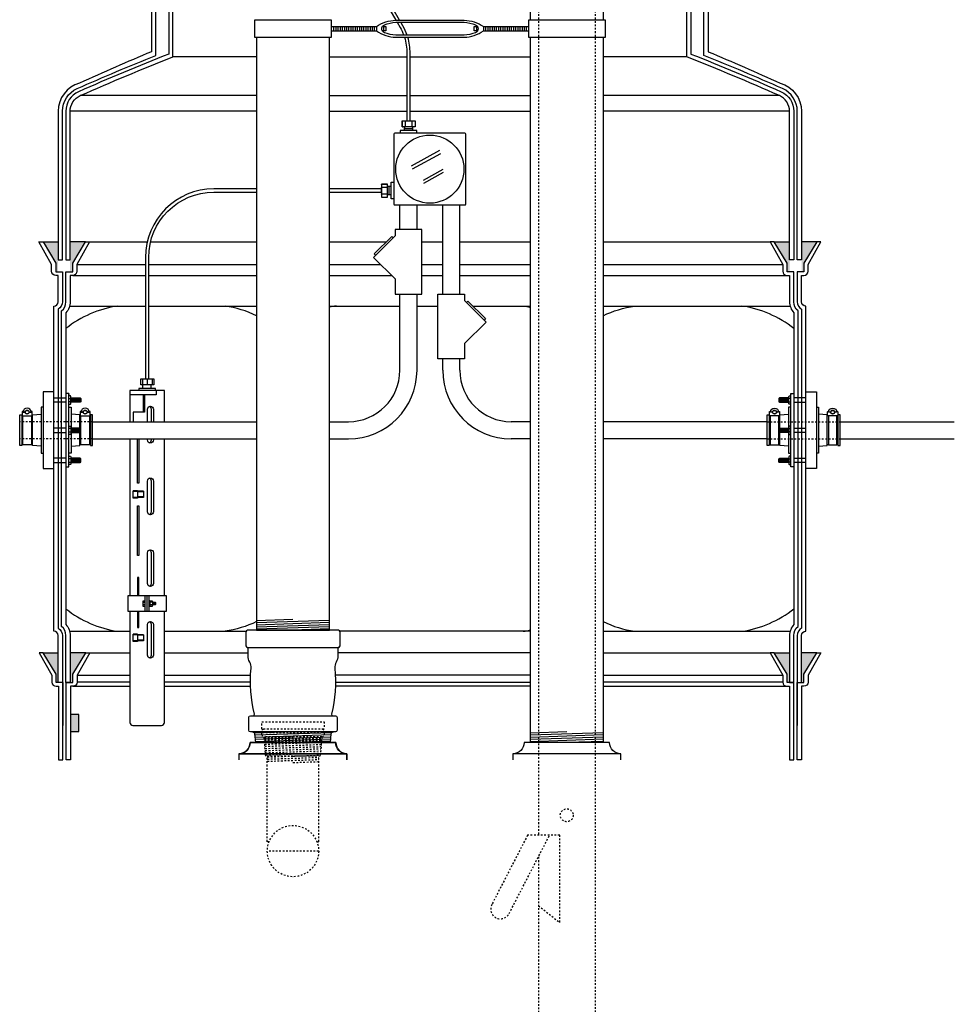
# Model space of a CAD drawing. Extents: x -169 to 7270, y -140 to 2984.
# Tile 43 of 256: x 137 to 192, y 793 to 850. Entities that reach past the tile are written whole.
import ezdxf

# ---------------------------------------------------------------- set-up
doc = ezdxf.new("R2010")
doc.units = 0
doc.header["$MEASUREMENT"] = 0
doc.linetypes.add('HIDDEN5', pattern=[0.05, 0.025, -0.025])
for name, color, linetype in [('BOOT-CONDUIT', 1, 'CONTINUOUS'), ('CONDUIT', 2, 'CONTINUOUS'), ('EXTRACTOR', 3, 'CONTINUOUS'), ('FILL-TUBE', 1, 'CONTINUOUS'), ('FRP-COLLAR', 1, 'CONTINUOUS'), ('FRP-SUMP', 2, 'CONTINUOUS'), ('GALV-4-PIPE', 4, 'CONTINUOUS'), ('J-BOX', 2, 'CONTINUOUS'), ('OVERFILL', 1, 'CONTINUOUS'), ('PROBE', 2, 'CONTINUOUS'), ('TANK-BUNG-OPENING-4', 3, 'CONTINUOUS')]:
    doc.layers.add(name, color=color, linetype=linetype)

msp = doc.modelspace()

# ---------------------------------------------------------------- hatches: boundary and pattern name
at = {"layer": 'FRP-COLLAR'}
msp.add_hatch(color=256, dxfattribs=at).paths.add_polyline_path([(140.66252, 809.79202), (140.16252, 809.79202), (140.16252, 808.79202), (140.66252, 808.79202)])
at = {"layer": 'FRP-SUMP'}
for points in [[(138.56483, 837.39649), (139.44828, 837.39649), (139.44828, 835.64649), (139.31483, 835.64649), (139.31483, 836.14649)], [(140.14828, 837.39649), (141.04828, 837.39649), (140.29828, 836.14649), (140.29828, 835.64649), (140.14828, 835.64649)], [(181.26252, 837.39649), (182.16252, 837.39649), (182.16252, 835.64649), (182.01252, 835.64649), (182.01252, 836.14649)], [(182.86252, 837.39649), (183.74598, 837.39649), (182.99598, 836.14649), (182.99598, 835.64649), (182.86252, 835.64649)], [(138.57907, 813.39881), (139.44828, 813.39881), (139.44828, 811.64881), (139.32907, 811.64881), (139.32907, 812.14881)], [(140.14828, 813.39881), (141.06252, 813.39881), (140.31252, 812.14881), (140.31252, 811.64881), (140.16252, 811.64881), (140.14828, 811.64881)], [(181.26252, 813.39881), (182.16252, 813.39881), (182.16252, 811.64881), (182.01252, 811.64881), (182.01252, 812.14881)], [(182.86252, 813.39881), (183.74598, 813.39881), (182.99598, 812.14881), (182.99598, 811.64881), (182.86252, 811.64881)]]:
    msp.add_hatch(color=256, dxfattribs=at).paths.add_polyline_path(points)

# ---------------------------------------------------------------- linework, layer by layer
at = {"layer": 'BOOT-CONDUIT', "color": 7}
for p, q in [((139.19828, 828.27675), (139.89828, 828.27675)), ((140.08124, 828.25239), (140.18717, 828.25239)), ((140.23622, 828.02915), (140.23622, 828.27665)), ((140.29872, 828.02915), (140.29872, 828.27665)), ((140.36122, 828.02915), (140.36122, 828.27665)), ((140.42372, 828.02915), (140.42372, 828.27665)), ((140.48622, 828.02915), (140.48622, 828.27665)), ((140.54872, 828.02915), (140.54872, 828.27665)), ((140.61122, 828.02915), (140.61122, 828.27665)), ((140.67372, 828.02915), (140.67372, 828.27665)), ((140.73622, 828.02915), (140.73622, 828.27665)), ((181.57459, 828.02915), (181.57459, 828.27665)), ((181.63709, 828.02915), (181.63709, 828.27665)), ((181.69959, 828.02915), (181.69959, 828.27665)), ((181.76209, 828.02915), (181.76209, 828.27665)), ((181.82459, 828.02915), (181.82459, 828.27665)), ((181.88709, 828.02915), (181.88709, 828.27665)), ((181.94959, 828.02915), (181.94959, 828.27665)), ((182.01209, 828.02915), (182.01209, 828.27665)), ((182.07459, 828.02915), (182.07459, 828.27665)), ((182.22957, 828.25239), (182.12364, 828.25239)), ((183.11252, 828.27675), (182.41252, 828.27675)), ((139.89828, 828.02925), (139.19828, 828.02925)), ((140.18717, 828.0534), (140.08124, 828.0534)), ((182.12364, 828.0534), (182.22957, 828.0534)), ((182.41252, 828.02925), (183.11252, 828.02925)), ((139.89828, 826.51497), (139.19828, 826.51497)), ((140.18717, 826.49082), (140.08124, 826.49082)), ((140.23622, 826.51507), (140.23622, 826.26757)), ((140.29872, 826.51507), (140.29872, 826.26757)), ((140.36122, 826.51507), (140.36122, 826.26757)), ((140.42372, 826.51507), (140.42372, 826.26757)), ((140.48622, 826.51507), (140.48622, 826.26757)), ((140.54872, 826.51507), (140.54872, 826.26757)), ((140.61122, 826.51507), (140.61122, 826.26757)), ((140.67372, 826.51507), (140.67372, 826.26757)), ((140.73622, 826.51507), (140.73622, 826.26757)), ((181.57459, 826.51507), (181.57459, 826.26757)), ((181.63709, 826.51507), (181.63709, 826.26757)), ((181.69959, 826.51507), (181.69959, 826.26757)), ((181.76209, 826.51507), (181.76209, 826.26757)), ((181.82459, 826.51507), (181.82459, 826.26757)), ((181.88709, 826.51507), (181.88709, 826.26757)), ((181.94959, 826.51507), (181.94959, 826.26757)), ((182.01209, 826.51507), (182.01209, 826.26757)), ((182.07459, 826.51507), (182.07459, 826.26757)), ((182.12364, 826.49082), (182.22957, 826.49082)), ((182.41252, 826.51497), (183.11252, 826.51497)), ((139.19828, 826.26747), (139.89828, 826.26747)), ((140.08124, 826.29183), (140.18717, 826.29183)), ((182.22957, 826.29183), (182.12364, 826.29183)), ((183.11252, 826.26747), (182.41252, 826.26747)), ((139.89828, 824.7534), (139.19828, 824.7534)), ((140.18717, 824.72924), (140.08124, 824.72924)), ((140.23622, 824.7535), (140.23622, 824.506)), ((140.29872, 824.7535), (140.29872, 824.506)), ((140.36122, 824.7535), (140.36122, 824.506)), ((140.42372, 824.7535), (140.42372, 824.506)), ((140.48622, 824.7535), (140.48622, 824.506)), ((140.54872, 824.7535), (140.54872, 824.506)), ((140.61122, 824.7535), (140.61122, 824.506)), ((140.67372, 824.7535), (140.67372, 824.506)), ((140.73622, 824.7535), (140.73622, 824.506)), ((181.57459, 824.7535), (181.57459, 824.506)), ((181.63709, 824.7535), (181.63709, 824.506)), ((181.69959, 824.7535), (181.69959, 824.506)), ((181.76209, 824.7535), (181.76209, 824.506)), ((181.82459, 824.7535), (181.82459, 824.506)), ((181.88709, 824.7535), (181.88709, 824.506)), ((181.94959, 824.7535), (181.94959, 824.506)), ((182.01209, 824.7535), (182.01209, 824.506)), ((182.07459, 824.7535), (182.07459, 824.506)), ((182.12364, 824.72924), (182.22957, 824.72924)), ((182.41252, 824.7534), (183.11252, 824.7534)), ((139.19828, 824.5059), (139.89828, 824.5059)), ((140.08124, 824.53025), (140.18717, 824.53025)), ((182.22957, 824.53025), (182.12364, 824.53025)), ((183.11252, 824.5059), (182.41252, 824.5059))]:
    msp.add_line(p, q, dxfattribs=at)
at = {"layer": 'BOOT-CONDUIT', "linetype": 'Continuous'}
for p, q in [((137.32639, 827.22664), (137.38827, 827.22664)), ((137.88327, 827.22664), (137.94514, 827.22664)), ((140.7775, 827.22664), (140.71563, 827.22664)), ((141.33438, 827.22664), (141.2725, 827.22664)), ((180.97643, 827.22664), (181.0383, 827.22664)), ((181.5333, 827.22664), (181.59518, 827.22664)), ((184.42754, 827.22664), (184.36566, 827.22664)), ((184.98441, 827.22664), (184.92254, 827.22664)), ((137.38827, 825.55601), (137.32639, 825.55601)), ((137.94514, 825.55601), (137.88327, 825.55601)), ((140.71563, 825.55601), (140.7775, 825.55601)), ((141.2725, 825.55601), (141.33438, 825.55601)), ((181.0383, 825.55601), (180.97643, 825.55601)), ((181.59518, 825.55601), (181.5333, 825.55601)), ((184.36566, 825.55601), (184.42754, 825.55601)), ((184.92254, 825.55601), (184.98441, 825.55601))]:
    msp.add_line(p, q, dxfattribs=at)
for points in [[(139.19828, 824.14835), (139.19828, 828.63429), (138.57953, 828.63429), (138.57953, 824.14835)], [(183.11252, 824.14835), (183.11252, 828.63429), (183.73127, 828.63429), (183.73127, 824.14835)], [(137.20264, 825.49414), (137.20264, 827.28851), (137.32639, 827.28851), (137.32639, 827.22664), (137.32639, 825.55601), (137.32639, 825.49414)], [(141.33438, 825.49414), (141.45813, 825.49414), (141.45813, 827.28851), (141.33438, 827.28851), (141.33438, 827.22664), (141.33438, 825.55601)], [(180.97643, 825.49414), (180.85268, 825.49414), (180.85268, 827.28851), (180.97643, 827.28851), (180.97643, 827.22664), (180.97643, 825.55601)], [(185.10816, 825.49414), (185.10816, 827.28851), (184.98441, 827.28851), (184.98441, 827.22664), (184.98441, 825.55601), (184.98441, 825.49414)]]:
    msp.add_lwpolyline(points, close=True, dxfattribs=at)
at = {"layer": 'BOOT-CONDUIT'}
for points in [[(140.08124, 828.52985), (139.89828, 828.52985), (139.89828, 824.25305), (140.08124, 824.25305), (140.08124, 828.52985), (140.08124, 828.47441)], [(182.22957, 828.52985), (182.41252, 828.52985), (182.41252, 824.25305), (182.22957, 824.25305), (182.22957, 828.52985), (182.22957, 828.47441)]]:
    msp.add_lwpolyline(points, dxfattribs=at)
at = {"layer": 'BOOT-CONDUIT', "color": 7}
for points in [[(140.08124, 827.90541), (140.16802, 827.90541), (140.18717, 827.93856), (140.18717, 828.36723), (140.16802, 828.40039), (140.08124, 828.40039)], [(140.18717, 828.27665), (140.73622, 828.27665), (140.76716, 828.24571), (140.76716, 828.06009), (140.76444, 828.05737), (140.73622, 828.02915), (140.18717, 828.02915)], [(182.12364, 828.27665), (181.57459, 828.27665), (181.54365, 828.24571), (181.54365, 828.06009), (181.54637, 828.05737), (181.57459, 828.02915), (182.12364, 828.02915)], [(182.22957, 827.90541), (182.14278, 827.90541), (182.12364, 827.93856), (182.12364, 828.36723), (182.14278, 828.40039), (182.22957, 828.40039)], [(137.88327, 827.24247), (137.88327, 825.54017), (137.38827, 825.54017), (137.38827, 827.24247)], [(141.2725, 827.24247), (141.2725, 825.54017), (140.7775, 825.54017), (140.7775, 827.24247)], [(181.0383, 827.24247), (181.0383, 825.54017), (181.5333, 825.54017), (181.5333, 827.24247)], [(184.42754, 827.24247), (184.42754, 825.54017), (184.92254, 825.54017), (184.92254, 827.24247)], [(140.08124, 826.63882), (140.16802, 826.63882), (140.18717, 826.60566), (140.18717, 826.17699), (140.16802, 826.14383), (140.08124, 826.14383)], [(140.18717, 826.26757), (140.73622, 826.26757), (140.76716, 826.29851), (140.76716, 826.48414), (140.76444, 826.48685), (140.73622, 826.51507), (140.18717, 826.51507)], [(182.12364, 826.26757), (181.57459, 826.26757), (181.54365, 826.29851), (181.54365, 826.48414), (181.54637, 826.48685), (181.57459, 826.51507), (182.12364, 826.51507)], [(182.22957, 826.63882), (182.14278, 826.63882), (182.12364, 826.60566), (182.12364, 826.17699), (182.14278, 826.14383), (182.22957, 826.14383)], [(140.08124, 824.87724), (140.16802, 824.87724), (140.18717, 824.84408), (140.18717, 824.41541), (140.16802, 824.38225), (140.08124, 824.38225)], [(140.18717, 824.506), (140.73622, 824.506), (140.76716, 824.53693), (140.76716, 824.72256), (140.76444, 824.72528), (140.73622, 824.7535), (140.18717, 824.7535)], [(182.12364, 824.506), (181.57459, 824.506), (181.54365, 824.53693), (181.54365, 824.72256), (181.54637, 824.72528), (181.57459, 824.7535), (182.12364, 824.7535)], [(182.22957, 824.87724), (182.14278, 824.87724), (182.12364, 824.84408), (182.12364, 824.41541), (182.14278, 824.38225), (182.22957, 824.38225)]]:
    msp.add_lwpolyline(points, dxfattribs=at)
for points in [[(137.75457, 827.45038), (137.87337, 827.45038, 1), (137.39817, 827.45038), (137.51697, 827.45038)], [(141.1438, 827.45038), (141.2626, 827.45038, 1), (140.7874, 827.45038), (140.9062, 827.45038)], [(181.167, 827.45038), (181.0482, 827.45038, -1), (181.5234, 827.45038), (181.4046, 827.45038)], [(184.55624, 827.45038), (184.43744, 827.45038, -1), (184.91264, 827.45038), (184.79384, 827.45038)], [(137.40376, 827.50162, -0.35187184), (137.38926, 827.48998), (137.37002, 827.48998, 0.41421356), (137.33877, 827.45815), (137.33877, 827.27372, 0.41421356), (137.3706, 827.24247), (137.90152, 827.24247, 0.41421341), (137.93277, 827.2743), (137.93277, 827.45873, 0.41421372), (137.90094, 827.48998), (137.88227, 827.48998, -0.35188198), (137.86777, 827.50162)], [(140.793, 827.50162, -0.35187184), (140.77849, 827.48998), (140.75925, 827.48998, 0.41421356), (140.728, 827.45815), (140.728, 827.27372, 0.41421356), (140.75983, 827.24247), (141.29075, 827.24247, 0.41421341), (141.322, 827.2743), (141.322, 827.45873, 0.41421372), (141.29017, 827.48998), (141.27151, 827.48998, -0.35188198), (141.25701, 827.50162)], [(181.51781, 827.50162, 0.35187184), (181.53231, 827.48998), (181.55155, 827.48998, -0.41421356), (181.5828, 827.45815), (181.5828, 827.27372, -0.41421356), (181.55098, 827.24247), (181.02005, 827.24247, -0.41421341), (180.9888, 827.2743), (180.9888, 827.45873, -0.41421372), (181.02063, 827.48998), (181.0393, 827.48998, 0.35188198), (181.0538, 827.50162)], [(184.90705, 827.50162, 0.35187184), (184.92155, 827.48998), (184.94079, 827.48998, -0.41421356), (184.97204, 827.45815), (184.97204, 827.27372, -0.41421356), (184.94021, 827.24247), (184.40929, 827.24247, -0.41421341), (184.37804, 827.2743), (184.37804, 827.45873, -0.41421372), (184.40987, 827.48998), (184.42853, 827.48998, 0.35188198), (184.44303, 827.50162)]]:
    msp.add_lwpolyline(points, format="xyb", dxfattribs=at)
at = {"layer": 'BOOT-CONDUIT', "linetype": 'Continuous'}
for points in [[(138.57953, 827.7371), (138.45578, 827.7371), (138.45578, 825.04554), (138.57953, 825.04554)], [(140.08124, 827.7371), (140.20499, 827.7371), (140.20499, 826.51507)], [(182.22957, 827.7371), (182.10582, 827.7371), (182.10582, 826.51507)], [(183.73127, 827.7371), (183.85502, 827.7371), (183.85502, 825.04554), (183.73127, 825.04554)], [(138.45578, 825.45843), (137.94514, 825.49414), (137.94514, 827.22664), (137.94514, 827.28851), (138.45578, 827.32422)], [(140.71563, 826.51507), (140.71563, 827.22664), (140.71563, 827.28851), (140.20499, 827.32422)], [(181.59518, 826.51507), (181.59518, 827.22664), (181.59518, 827.28851), (182.10582, 827.32422)], [(183.85502, 825.45843), (184.36566, 825.49414), (184.36566, 827.22664), (184.36566, 827.28851), (183.85502, 827.32422)], [(140.20499, 826.26757), (140.20499, 825.04554), (140.08124, 825.04554)], [(140.20499, 825.45843), (140.71563, 825.49414), (140.71563, 826.26757)], [(182.10582, 825.45843), (181.59518, 825.49414), (181.59518, 826.26757)], [(182.10582, 826.26757), (182.10582, 825.04554), (182.22957, 825.04554)]]:
    msp.add_lwpolyline(points, dxfattribs=at)
at = {"layer": 'BOOT-CONDUIT', "color": 7}
for centre in [(137.63577, 827.45038), (141.025, 827.45038), (181.2858, 827.45038), (184.67504, 827.45038)]:
    msp.add_circle(centre, 0.1188, dxfattribs=at)
at = {"layer": 'BOOT-CONDUIT', "color": 8}
for centre in [(137.63577, 827.45038), (141.025, 827.45038), (181.2858, 827.45038), (184.67504, 827.45038)]:
    msp.add_circle(centre, 0.10296, dxfattribs=at)
at = {"layer": 'CONDUIT'}
for p, q in [((159.40522, 838.12213), (159.40522, 839.54903)), ((160.40522, 838.12213), (160.40522, 839.54903)), ((161.90559, 834.34423), (161.90559, 839.54903)), ((162.90559, 834.34423), (162.90559, 839.54903)), ((159.40522, 829.89132), (159.40522, 834.34423)), ((160.40522, 829.89132), (160.40522, 834.34423)), ((141.45813, 826.89132), (151.0304, 826.89132)), ((155.2804, 826.89132), (156.40522, 826.89132)), ((167.02329, 826.89132), (165.90559, 826.89132)), ((180.85268, 826.89132), (171.27329, 826.89132)), ((185.10816, 826.89132), (191.78289, 826.89212)), ((141.45813, 825.89132), (151.0304, 825.89132)), ((155.2804, 825.89132), (156.40522, 825.89132)), ((167.02329, 825.89132), (165.90559, 825.89132)), ((180.85268, 825.89132), (171.27329, 825.89132)), ((185.10816, 825.89132), (191.78289, 825.89212))]:
    msp.add_line(p, q, dxfattribs=at)
at = {"layer": 'CONDUIT', "linetype": 'Continuous'}
for p, q in [((161.90559, 829.89132), (161.90559, 830.56634)), ((162.90559, 829.89132), (162.90559, 830.56634))]:
    msp.add_line(p, q, dxfattribs=at)
at = {"layer": 'CONDUIT', "color": 7, "linetype": 'HIDDEN5'}
for p, q in [((141.45813, 826.89132), (137.20264, 826.89132)), ((180.85268, 826.89132), (185.10816, 826.89132)), ((141.45813, 825.89132), (137.20264, 825.89132)), ((180.85268, 825.89132), (185.10816, 825.89132))]:
    msp.add_line(p, q, dxfattribs=at)
at = {"layer": 'CONDUIT'}
for points in [[(159.12742, 837.74738), (157.8703, 836.49027), (159.12742, 835.23315), (159.12742, 834.34423), (160.68302, 834.34423), (160.68302, 838.12213), (159.12742, 838.12213)], [(163.18339, 833.96949), (164.44051, 832.71237), (163.18339, 831.45526), (163.18339, 830.56634), (161.62779, 830.56634), (161.62779, 834.34423), (163.18339, 834.34423)]]:
    msp.add_lwpolyline(points, close=True, dxfattribs=at)
for points in [[(159.00956, 837.62953), (158.93099, 837.7081), (157.90958, 836.68669), (157.98815, 836.60812)], [(163.30124, 833.85164), (163.37981, 833.93021), (164.40122, 832.9088), (164.32265, 832.83023)]]:
    msp.add_lwpolyline(points, dxfattribs=at)
for centre, radius, start, end in [((156.40522, 829.89132), 3, 270, 0), ((156.40522, 829.89132), 4, 270, 0), ((165.90559, 829.89132), 4, 180, 270), ((165.90559, 829.89132), 3, 180, 270)]:
    msp.add_arc(centre, radius, start, end, dxfattribs=at)
at = {"layer": 'EXTRACTOR', "color": 7}
for p, q in [((153.16257, 808.77416), (150.91478, 808.69845)), ((155.42613, 808.72534), (150.93149, 808.57394)), ((155.39573, 808.59924), (150.94172, 808.44922)), ((155.38544, 808.47382), (150.95195, 808.32449)), ((155.37516, 808.34841), (150.96217, 808.19976)), ((155.36488, 808.22299), (153.16257, 808.14881))]:
    msp.add_line(p, q, dxfattribs=at)
at = {"layer": 'EXTRACTOR', "color": 3}
for points in [[(155.78752, 813.68166, -0.41421356), (155.81752, 813.71166), (155.81877, 813.71166, 0.41421356), (155.91252, 813.80541), (155.91252, 814.61791, 0.41421356), (155.81877, 814.71166), (150.50627, 814.71166, 0.41421356), (150.41252, 814.61791), (150.41252, 813.80541, 0.41421356), (150.50627, 813.71166), (155.81877, 813.71166)], [(150.81877, 809.71166, 0.41421356), (150.91252, 809.80541, -0.08604188), (150.71675, 812.48868, 0.16067437), (150.63479, 812.85555, -0.13542414), (150.53752, 813.20809), (150.53752, 813.68166)], [(155.78752, 813.68166), (155.78752, 813.20809, -0.13542414), (155.69025, 812.85555, 0.16067437), (155.60829, 812.48868, -0.08604188), (155.41252, 809.80541, 0.41421356), (155.50627, 809.71166)], [(150.79985, 808.77416, -0.39044797), (150.92443, 808.65938), (150.9663, 808.14881), (155.35874, 808.14881), (155.40061, 808.65938, -0.39044797), (155.52519, 808.77416)]]:
    msp.add_lwpolyline(points, format="xyb", dxfattribs=at)
msp.add_lwpolyline([(150.5844, 808.86796), (150.5844, 809.61786, -0.41421356), (150.6782, 809.71166), (155.6469, 809.71166, -0.41421356), (155.74065, 809.61791), (155.74065, 808.86796, -0.41421356), (155.64685, 808.77416), (150.6782, 808.77416, -0.41421356)], format="xyb", close=True, dxfattribs=at)
msp.add_arc((155.81752, 813.68166), 0.03, 90, 180, dxfattribs=at)
at = {"layer": 'FILL-TUBE', "linetype": 'HIDDEN5'}
for p, q in [((167.492, 858.49239), (167.492, 802.73826)), ((170.80647, 858.49239), (170.80647, 696.89884)), ((167.492, 801.47189), (167.492, 696.89884))]:
    msp.add_line(p, q, dxfattribs=at)
msp.add_lwpolyline([(167.49455, 798.62375), (168.73815, 797.6496), (168.73815, 802.73826), (166.86227, 802.73826), (164.77186, 798.68653, 1), (165.78521, 798.16371), (168.14536, 802.73826)], format="xyb", dxfattribs=at)
msp.add_circle((169.14923, 803.90304), 0.37639, dxfattribs=at)
at = {"layer": 'FRP-COLLAR', "color": 7, "linetype": 'Continuous'}
for p, q in [((141.28481, 813.39881), (143.63753, 813.39881)), ((145.65904, 813.39881), (150.53752, 813.39881)), ((167.0304, 813.39881), (155.78752, 813.39881)), ((171.2804, 813.39881), (181.01175, 813.39881)), ((140.54828, 812.08357), (143.63753, 812.08357)), ((145.65904, 812.08357), (150.68711, 812.08357)), ((167.0304, 812.08357), (155.63793, 812.08357)), ((171.2804, 812.08357), (181.74828, 812.08357)), ((143.63753, 811.68522), (140.54828, 811.68522)), ((150.67837, 811.68522), (145.65904, 811.68522)), ((155.64668, 811.68522), (167.0304, 811.68522)), ((181.74828, 811.68522), (171.2804, 811.68522)), ((140.29828, 811.43522), (143.63753, 811.43522)), ((145.65904, 811.43522), (150.68318, 811.43522)), ((167.0304, 811.43522), (155.64187, 811.43522)), ((171.2804, 811.43522), (181.99828, 811.43522))]:
    msp.add_line(p, q, dxfattribs=at)
at = {"layer": 'FRP-COLLAR'}
for points in [[(139.71252, 807.14881), (139.71252, 811.64881), (139.71252, 809.14881), (139.71252, 811.64881), (139.71252, 809.14881), (139.71252, 811.64881), (139.46252, 811.64881), (139.32907, 811.64881), (139.32907, 812.14881), (138.57907, 813.39881), (138.34254, 813.39881), (139.07907, 812.08357), (139.07907, 811.68522, 0.41421356), (139.32907, 811.43522), (139.46252, 811.43522), (139.46252, 807.14881)], [(139.91252, 807.14881), (139.91252, 811.64881), (140.16252, 811.64881), (140.31252, 811.64881), (140.31252, 812.14881), (141.06252, 813.39881), (141.29905, 813.39881), (140.56252, 812.08357), (140.56252, 811.68522, -0.41421356), (140.31252, 811.43522), (140.16252, 811.43522), (140.16252, 807.14881)], [(182.41252, 807.14881), (182.41252, 811.64881), (182.16252, 811.64881), (182.01252, 811.64881), (182.01252, 812.14881), (181.26252, 813.39881), (181.02599, 813.39881), (181.76252, 812.08357), (181.76252, 811.68522, 0.41421356), (182.01252, 811.43522), (182.16252, 811.43522), (182.16252, 807.14881)], [(182.61252, 807.14881), (182.61252, 811.64881), (182.61252, 809.14881), (182.61252, 811.64881), (182.61252, 809.14881), (182.61252, 811.64881), (182.86252, 811.64881), (182.99598, 811.64881), (182.99598, 812.14881), (183.74598, 813.39881), (183.98251, 813.39881), (183.24598, 812.08357), (183.24598, 811.68522, -0.41421356), (182.99598, 811.43522), (182.86252, 811.43522), (182.86252, 807.14881)]]:
    msp.add_lwpolyline(points, format="xyb", close=True, dxfattribs=at)
msp.add_lwpolyline([(140.16252, 808.79202), (140.66252, 808.79202), (140.66252, 809.79202), (140.16252, 809.79202)], close=True, dxfattribs=at)
at = {"layer": 'FRP-SUMP', "color": 7, "linetype": 'Continuous'}
for p, q in [((151.0304, 848.19664), (146.1554, 848.19664)), ((155.2804, 848.19664), (159.81651, 848.19664)), ((160.00401, 848.19664), (167.0304, 848.19664)), ((176.1554, 848.19664), (171.2804, 848.19664)), ((151.03752, 845.93627), (140.74328, 845.93627)), ((155.2804, 845.93627), (159.81651, 845.93627)), ((160.00401, 845.93627), (167.02329, 845.93627)), ((181.56753, 845.93627), (171.2804, 845.93627)), ((151.03752, 845.02195), (140.14828, 845.02195)), ((155.2804, 845.02195), (159.81651, 845.02195)), ((160.00401, 845.02195), (167.02329, 845.02195)), ((182.16252, 845.02195), (171.2804, 845.02195)), ((141.28481, 837.39649), (144.65426, 837.39649)), ((144.84707, 837.39649), (151.0304, 837.39649)), ((155.2804, 837.39649), (158.61938, 837.39649)), ((160.68302, 837.39649), (161.90559, 837.39649)), ((162.90559, 837.39649), (167.02329, 837.39649)), ((171.27329, 837.39649), (181.02599, 837.39649)), ((140.54828, 836.08125), (144.54949, 836.08125)), ((144.73699, 836.08125), (151.0304, 836.08125)), ((155.2804, 836.08125), (158.27931, 836.08125)), ((160.68302, 836.08125), (161.90559, 836.08125)), ((162.90559, 836.08125), (167.02329, 836.08125)), ((171.27329, 836.08125), (181.76252, 836.08125)), ((140.29828, 835.4329), (144.54949, 835.4329)), ((144.73699, 835.4329), (151.0304, 835.4329)), ((155.2804, 835.4329), (158.92766, 835.4329)), ((160.68302, 835.4329), (161.90559, 835.4329)), ((162.90559, 835.4329), (167.02329, 835.4329)), ((171.27329, 835.4329), (182.01252, 835.4329))]:
    msp.add_line(p, q, dxfattribs=at)
at = {"layer": 'FRP-SUMP'}
for p, q in [((138.56483, 837.39649), (139.44828, 837.39649)), ((141.04828, 837.39649), (140.14828, 837.39649)), ((181.26252, 837.39649), (182.16252, 837.39649)), ((183.74598, 837.39649), (182.86252, 837.39649)), ((138.57907, 813.39881), (139.44828, 813.39881)), ((141.06252, 813.39881), (140.14828, 813.39881)), ((181.26252, 813.39881), (182.16252, 813.39881)), ((183.74598, 813.39881), (182.86252, 813.39881))]:
    msp.add_line(p, q, dxfattribs=at)
at = {"layer": 'FRP-SUMP', "color": 7}
for p, q in [((140.1148, 833.64649), (144.54949, 833.64649)), ((144.73699, 833.64649), (151.0304, 833.64649)), ((155.2804, 833.64649), (159.40522, 833.64649)), ((160.40522, 833.64649), (161.62779, 833.64649)), ((163.66353, 833.64649), (167.02329, 833.64649)), ((171.27329, 833.64649), (182.19601, 833.64649)), ((140.1148, 814.64881), (143.63753, 814.64881)), ((145.65904, 814.64881), (150.41776, 814.64881)), ((167.0304, 814.64881), (155.90729, 814.64881)), ((171.2804, 814.64881), (182.19601, 814.64881))]:
    msp.add_line(p, q, dxfattribs=at)
at = {"layer": 'FRP-SUMP'}
for points in [[(144.9054, 858.33715), (144.90193, 848.50212, 0.00822165), (140.69217, 846.65962, 0.33671624), (139.44828, 845.02195), (139.44828, 836.35113), (139.69828, 836.35113), (139.69828, 845.02195, -0.29672907), (140.56103, 846.34771, -0.0090466), (145.1554, 848.28417), (145.1554, 858.08715)], [(145.9054, 858.08715), (145.9054, 848.36693, 0.01036772), (140.64203, 846.16484, 0.29672907), (139.89828, 845.02195), (139.89828, 836.35113), (140.14828, 836.35113), (140.14828, 845.02195, -0.29672907), (140.74328, 845.93627, -0.01067744), (146.1554, 848.19664), (146.1554, 858.33715)], [(176.4054, 858.08715), (176.4054, 848.36693, -0.01036772), (181.66878, 846.16484, -0.29672907), (182.41252, 845.02195), (182.41252, 836.35113), (182.16252, 836.35113), (182.16252, 845.02195, 0.29672907), (181.56753, 845.93627, 0.01067744), (176.1554, 848.19664), (176.1554, 858.33715)], [(177.4054, 858.33715), (177.40888, 848.50212, -0.00822165), (181.61863, 846.65962, -0.33671624), (182.86252, 845.02195), (182.86252, 836.35113), (182.61252, 836.35113), (182.61252, 845.02195, 0.29672907), (181.74978, 846.34771, 0.0090466), (177.1554, 848.28417), (177.1554, 858.08715)]]:
    msp.add_lwpolyline(points, format="xyb", dxfattribs=at)
for points in [[(139.69828, 835.64649), (139.69828, 833.89649, -0.26794919), (139.44828, 833.46348), (139.44828, 814.83182, -0.26794919), (139.69828, 814.39881), (139.69828, 811.64881), (139.44828, 811.64881), (139.44828, 814.39881, 0.41421356), (139.19828, 814.64881), (139.19828, 833.64649), (139.19828, 833.64649, 0.41421356), (139.44828, 833.89649), (139.44828, 835.4329), (139.31483, 835.4329, -0.41421356), (139.06483, 835.6829), (139.06483, 836.08125), (138.3283, 837.39649), (138.56483, 837.39649), (139.31483, 836.14649), (139.31483, 835.64649), (139.44828, 835.64649), (139.69828, 835.64649), (139.69828, 835.64649), (139.69828, 835.64649), (139.69828, 835.64649)], [(139.89828, 811.64881), (139.89828, 814.39881, 0.22167085), (139.64828, 814.935), (139.64828, 833.3603, 0.22167085), (139.89828, 833.89649), (139.89828, 835.64649), (140.14828, 835.64649), (140.29828, 835.64649), (140.29828, 836.14649), (141.04828, 837.39649), (141.28481, 837.39649), (140.54828, 836.08125), (140.54828, 835.6829, -0.41421356), (140.29828, 835.4329), (140.14828, 835.4329), (140.14828, 833.89649, -0.18776323), (139.89828, 833.25423), (139.89828, 815.04107, -0.18776323), (140.14828, 814.39881), (140.14828, 811.64881), (139.89828, 811.64881)], [(182.41252, 811.64881), (182.41252, 814.39881, -0.22167085), (182.66252, 814.935), (182.66252, 833.3603, -0.22167085), (182.41252, 833.89649), (182.41252, 835.64649), (182.16252, 835.64649), (182.01252, 835.64649), (182.01252, 836.14649), (181.26252, 837.39649), (181.02599, 837.39649), (181.76252, 836.08125), (181.76252, 835.6829, 0.41421356), (182.01252, 835.4329), (182.16252, 835.4329), (182.16252, 833.89649, 0.18776323), (182.41252, 833.25423), (182.41252, 815.04107, 0.18776323), (182.16252, 814.39881), (182.16252, 811.64881), (182.41252, 811.64881)], [(182.61252, 835.64649), (182.61252, 833.89649, 0.26794919), (182.86252, 833.46348), (182.86252, 814.83182, 0.26794919), (182.61252, 814.39881), (182.61252, 811.64881), (182.86252, 811.64881), (182.86252, 814.39881, -0.41421356), (183.11252, 814.64881), (183.11252, 833.64649), (183.11252, 833.64649, -0.41421356), (182.86252, 833.89649), (182.86252, 835.4329), (182.99598, 835.4329, 0.41421356), (183.24598, 835.6829), (183.24598, 836.08125), (183.98251, 837.39649), (183.74598, 837.39649), (182.99598, 836.14649), (182.99598, 835.64649), (182.86252, 835.64649), (182.61252, 835.64649), (182.61252, 835.64649), (182.61252, 835.64649), (182.61252, 835.64649)]]:
    msp.add_lwpolyline(points, format="xyb", close=True, dxfattribs=at)
at = {"layer": 'FRP-SUMP', "color": 7}
for points in [[(151.03752, 833.08, 0.0759745), (149.1998, 833.64649)], [(155.6998, 833.64649, 0.01646588), (155.28752, 833.57134, 0.01646588)], [(166.61101, 833.64649, -0.01675195), (167.0304, 833.5698, -0.01675195)], [(171.2804, 833.08344, -0.07566232), (173.11101, 833.64649)], [(151.0304, 815.21186, -0.07566232), (149.1998, 814.64881)], [(171.27328, 815.2153, 0.07597468), (173.11101, 814.64881)], [(166.61101, 814.64881, 0.01675195), (167.0304, 814.7255, 0.01675195)]]:
    msp.add_lwpolyline(points, format="xyb", dxfattribs=at)
for centre, start, end in [((143.86557, 827.35099), 98.4429483, 128.5610949), ((178.44524, 827.35099), 51.4389051, 81.5570517), ((143.86557, 820.94431), 231.4389051, 261.5570517), ((178.44524, 820.94431), 278.4429483, 308.5610949)]:
    msp.add_arc(centre, 6.36447, start, end, dxfattribs=at)
at = {"layer": 'GALV-4-PIPE', "color": 7}
for p, q in [((155.5376, 849.97024), (155.5376, 849.72024)), ((155.6626, 849.97024), (155.6626, 849.72024)), ((155.7876, 849.97024), (155.7876, 849.72024)), ((155.9126, 849.97024), (155.9126, 849.72024)), ((156.0376, 849.97024), (156.0376, 849.72024)), ((156.1626, 849.97024), (156.1626, 849.72024)), ((156.2876, 849.97024), (156.2876, 849.72024)), ((156.4126, 849.97024), (156.4126, 849.72024)), ((156.5376, 849.97024), (156.5376, 849.72024)), ((156.6626, 849.97024), (156.6626, 849.72024)), ((156.7876, 849.97024), (156.7876, 849.72024)), ((156.9126, 849.97024), (156.9126, 849.72024)), ((157.0376, 849.97024), (157.0376, 849.72024)), ((157.1626, 849.97024), (157.1626, 849.72024)), ((157.2876, 849.97024), (157.2876, 849.72024)), ((157.4126, 849.97024), (157.4126, 849.72024)), ((157.5376, 849.97024), (157.5376, 849.72024)), ((157.6626, 849.97024), (157.6626, 849.72024)), ((157.7876, 849.97024), (157.7876, 849.72024)), ((157.9126, 849.97024), (157.9126, 849.72024)), ((158.4522, 849.97024), (158.4522, 849.72024)), ((163.87299, 849.97024), (163.87299, 849.72024)), ((164.4126, 849.97024), (164.4126, 849.72024)), ((164.5376, 849.97024), (164.5376, 849.72024)), ((164.6626, 849.97024), (164.6626, 849.72024)), ((164.7876, 849.97024), (164.7876, 849.72024)), ((164.9126, 849.97024), (164.9126, 849.72024)), ((165.0376, 849.97024), (165.0376, 849.72024)), ((165.1626, 849.97024), (165.1626, 849.72024)), ((165.2876, 849.97024), (165.2876, 849.72024)), ((165.4126, 849.97024), (165.4126, 849.72024)), ((165.5376, 849.97024), (165.5376, 849.72024)), ((165.6626, 849.97024), (165.6626, 849.72024)), ((165.7876, 849.97024), (165.7876, 849.72024)), ((165.9126, 849.97024), (165.9126, 849.72024)), ((166.0376, 849.97024), (166.0376, 849.72024)), ((166.1626, 849.97024), (166.1626, 849.72024)), ((166.2876, 849.97024), (166.2876, 849.72024)), ((166.4126, 849.97024), (166.4126, 849.72024)), ((166.5376, 849.97024), (166.5376, 849.72024)), ((166.6626, 849.97024), (166.6626, 849.72024)), ((166.7876, 849.97024), (166.7876, 849.72024)), ((153.14828, 815.33699), (151.02328, 815.26541)), ((155.27328, 815.28349), (151.02328, 815.14034)), ((155.27328, 815.15842), (151.02328, 815.01527)), ((155.27328, 815.03335), (151.02328, 814.8902)), ((155.27328, 814.90828), (151.02328, 814.76512)), ((155.27328, 814.78321), (153.14828, 814.71163)), ((169.1554, 808.77416), (167.0304, 808.70259)), ((171.2804, 808.72067), (167.0304, 808.57751)), ((171.2804, 808.5956), (167.0304, 808.45244)), ((171.2804, 808.47053), (167.0304, 808.32737)), ((171.2804, 808.34546), (167.0304, 808.2023)), ((171.2804, 808.22038), (169.1554, 808.14881))]:
    msp.add_line(p, q, dxfattribs=at)
at = {"layer": 'GALV-4-PIPE', "color": 3}
for p, q in [((158.0376, 849.97024), (158.0376, 849.72024)), ((164.2876, 849.97024), (164.2876, 849.72024))]:
    msp.add_line(p, q, dxfattribs=at)
at = {"layer": 'GALV-4-PIPE'}
for points in [[(167.0304, 850.34524), (167.0304, 855.87529), (171.2804, 855.87529), (171.2804, 850.34524)], [(151.03752, 849.34524), (151.03752, 814.71166), (155.28752, 814.71166), (155.28752, 849.34524)], [(171.2804, 849.34524), (171.2804, 808.14884), (167.0304, 808.14884), (167.0304, 849.34524)]]:
    msp.add_lwpolyline(points, dxfattribs=at)
at = {"layer": 'GALV-4-PIPE', "color": 3}
for points in [[(150.9126, 849.34524), (155.4126, 849.34524), (155.4126, 850.34524), (150.9126, 850.34524)], [(166.9126, 849.34524), (171.4126, 849.34524), (171.4126, 850.34524), (166.9126, 850.34524)]]:
    msp.add_lwpolyline(points, close=True, dxfattribs=at)
for points in [[(155.4126, 849.97024), (158.0376, 849.97024, -0.13883235), (159.16923, 850.34524), (163.15597, 850.34524, -0.13883235), (164.2876, 849.97024), (166.9126, 849.97024)], [(155.4126, 849.72024), (158.0376, 849.72024, 0.13883235), (159.16923, 849.34524), (163.15597, 849.34524, 0.13883235), (164.2876, 849.72024), (166.9126, 849.72024)]]:
    msp.add_lwpolyline(points, format="xyb", dxfattribs=at)
msp.add_lwpolyline([(158.50675, 849.61277, -0.67981468), (158.50675, 850.07771, -0.0830122), (159.17202, 850.22024), (163.15317, 850.22024, -0.0830122), (163.81844, 850.07771, -0.67981468), (163.81844, 849.61277, -0.0830122), (163.15317, 849.47024), (159.17202, 849.47024, -0.0830122)], format="xyb", close=True, dxfattribs=at)
for points in [[(158.38221, 849.97024), (158.5772, 849.97024), (158.5772, 849.72024), (158.38221, 849.72024)], [(163.94298, 849.72024), (163.74799, 849.72024), (163.74799, 849.97024), (163.94298, 849.97024)]]:
    msp.add_lwpolyline(points, dxfattribs=at)
at = {"layer": 'J-BOX', "color": 7}
for p, q in [((160.09123, 841.83631), (161.74362, 842.74166)), ((160.1368, 841.65494), (161.78919, 842.56029)), ((160.79215, 841.00765), (161.93151, 841.63191)), ((160.80344, 840.82628), (161.96135, 841.4607))]:
    msp.add_line(p, q, dxfattribs=at)
at = {"layer": 'J-BOX'}
msp.add_lwpolyline([(163.24978, 839.60459), (163.24978, 843.68222, 0.41421356), (163.19422, 843.73778), (159.11659, 843.73778, 0.41421356), (159.06103, 843.68222), (159.06103, 839.60459, 0.41421356), (159.11659, 839.54903), (163.19422, 839.54903, 0.41421356)], format="xyb", close=True, dxfattribs=at)
msp.add_circle((161.1554, 841.6434), 1.98948, dxfattribs=at)
at = {"layer": 'OVERFILL', "color": 7, "linetype": 'HIDDEN5'}
for p, q in [((151.49018, 808.30436), (154.84437, 808.41734)), ((151.49137, 808.42892), (153.17887, 808.48576)), ((151.50057, 808.17963), (154.83393, 808.29191)), ((151.51096, 808.05491), (154.82348, 808.16649)), ((151.52134, 807.93019), (154.81304, 808.04107)), ((151.53173, 807.80547), (154.80259, 807.91564)), ((151.54212, 807.68075), (154.79214, 807.79022)), ((151.55251, 807.55603), (154.7817, 807.6648)), ((151.56289, 807.43131), (154.77125, 807.53938)), ((151.66257, 807.3096), (153.16257, 807.36012)), ((151.66257, 807.18452), (154.66257, 807.28557)), ((151.66257, 807.05945), (154.66257, 807.1605)), ((153.16257, 806.98491), (154.66257, 807.03543))]:
    msp.add_line(p, q, dxfattribs=at)
at = {"layer": 'OVERFILL', "color": 8, "linetype": 'HIDDEN5'}
msp.add_line((153.16257, 807.36012), (154.76081, 807.41395), dxfattribs=at)
at = {"layer": 'OVERFILL', "color": 1, "linetype": 'HIDDEN5'}
msp.add_line((154.66252, 801.81271), (151.66252, 801.81271), dxfattribs=at)
for points in [[(151.38127, 808.92326, -0.41421356), (151.35002, 808.95451), (151.35002, 809.36012), (154.97502, 809.36012), (154.97502, 808.95451, -0.41421356), (154.94377, 808.92326)], [(151.47502, 808.48576, -0.41421356), (151.35002, 808.61076), (151.35002, 808.70451, -0.41421356), (151.38127, 808.73576), (154.94377, 808.73576, -0.41421356), (154.97502, 808.70451), (154.97502, 808.61076, -0.41421356), (154.85002, 808.48576)]]:
    msp.add_lwpolyline(points, format="xyb", close=True, dxfattribs=at)
for points in [[(154.85002, 808.48576), (154.75627, 807.36012), (151.56877, 807.36012), (151.47502, 808.48576)], [(151.76597, 802.36011), (151.66252, 802.36011), (151.66252, 807.36012)], [(154.55907, 802.36011), (154.66252, 802.36011), (154.66252, 807.36012)]]:
    msp.add_lwpolyline(points, dxfattribs=at)
msp.add_circle((153.16252, 801.81271), 1.5, dxfattribs=at)
for centre, start, end in [((151.44377, 808.82951), 90, 270), ((154.88127, 808.82951), 270, 90)]:
    msp.add_arc(centre, 0.09375, start, end, dxfattribs=at)
at = {"layer": 'PROBE'}
for p, q in [((159.67089, 843.89942), (159.67089, 844.11064)), ((160.15973, 843.89942), (160.15973, 844.11064)), ((158.89227, 840.6326), (158.68105, 840.6326)), ((158.89227, 840.14375), (158.68105, 840.14375)), ((144.39881, 828.8325), (144.39881, 829.04372)), ((144.88766, 828.8325), (144.88766, 829.04372)), ((144.41317, 828.45367), (144.41317, 827.45493)), ((144.52384, 815.82522), (144.52384, 816.71413)), ((144.64828, 815.82522), (144.64828, 816.71413)), ((144.77273, 815.82522), (144.77273, 816.71413))]:
    msp.add_line(p, q, dxfattribs=at)
at = {"layer": 'PROBE', "color": 7}
for p, q in [((160.15973, 844.00503), (159.67089, 844.00503)), ((158.78666, 840.14375), (158.78666, 840.6326)), ((144.37344, 829.39391), (144.37344, 829.04372)), ((144.65197, 829.39391), (144.65197, 829.04372)), ((144.9305, 829.39391), (144.9305, 829.04372)), ((144.89532, 826.89132), (144.89532, 827.61503)), ((144.89532, 825.82369), (144.89532, 825.89132)), ((144.89532, 821.63411), (144.89532, 823.42546)), ((143.83252, 822.43262), (143.83252, 822.85432)), ((144.08044, 822.85432), (143.83252, 822.85432)), ((144.08044, 822.81963), (143.83252, 822.81963)), ((144.08044, 822.46731), (143.83252, 822.46731)), ((144.08044, 822.43262), (143.83252, 822.43262)), ((144.08044, 822.85432), (144.08044, 822.43262)), ((144.43305, 822.82743), (144.08044, 822.82743)), ((144.43305, 822.79826), (144.08044, 822.79826)), ((144.43305, 822.50203), (144.08044, 822.50203)), ((144.43305, 822.47286), (144.08044, 822.47286)), ((144.43305, 822.82743), (144.43305, 822.47286)), ((144.89532, 817.44453), (144.89532, 819.23588)), ((144.42203, 816.34967), (144.52384, 816.34967)), ((144.52384, 816.20423), (144.42203, 816.20423)), ((144.92993, 816.3424), (144.80051, 816.3424)), ((144.92993, 816.19695), (144.80051, 816.19695)), ((144.9548, 816.38967), (144.9548, 816.14969)), ((144.96052, 816.19695), (145.00415, 816.3424)), ((145.00415, 816.19695), (145.04778, 816.3424)), ((145.04778, 816.19695), (145.09141, 816.3424)), ((145.09141, 816.19695), (145.10596, 816.24544)), ((145.10596, 816.3424), (145.10596, 816.19695)), ((144.89532, 813.25496), (144.89532, 815.0463)), ((143.83252, 814.05346), (143.83252, 814.47517)), ((144.08044, 814.47517), (143.83252, 814.47517)), ((144.08044, 814.44048), (143.83252, 814.44048)), ((144.08044, 814.47517), (144.08044, 814.05346)), ((144.43305, 814.44827), (144.08044, 814.44827)), ((144.43305, 814.4191), (144.08044, 814.4191)), ((144.43305, 814.44827), (144.43305, 814.0937)), ((144.08044, 814.08816), (143.83252, 814.08816)), ((144.08044, 814.05346), (143.83252, 814.05346)), ((144.43305, 814.12287), (144.08044, 814.12287)), ((144.43305, 814.0937), (144.08044, 814.0937))]:
    msp.add_line(p, q, dxfattribs=at)
at = {"layer": 'PROBE'}
for points in [[(159.38726, 850.34524), (156.96358, 854.54318, -0.1316525), (156.56165, 856.04318), (156.56165, 857.02533, -0.26794919), (158.06165, 859.62341, -0.1316525), (159.56165, 860.02533), (159.56165, 860.02533, -0.41421356), (161.06165, 858.52533), (161.06165, 858.52533), (161.24915, 858.52533, 0.41421356), (159.56165, 860.21283), (159.51141, 860.21283, 0.1316525), (158.01141, 859.81091), (157.9679, 859.78579, 0.26794919), (156.37415, 857.02533), (156.37415, 856.04318, 0.1316525), (156.8012, 854.44943), (159.17075, 850.34524)], [(159.24292, 850.22024), (159.41459, 849.9229, -0.04176759), (159.62775, 849.47024)], [(159.82703, 849.47024, 0.04723541), (159.57697, 850.01665), (159.45943, 850.22024)], [(159.67121, 849.34524, -0.07828667), (159.81651, 848.4229), (159.81651, 844.46083), (160.00401, 844.46083), (160.00401, 848.4229, 0.07352216), (159.86765, 849.34524)], [(151.0304, 840.48697), (148.54949, 840.48697, 0.41421356), (144.54949, 836.48697), (144.54949, 829.39391), (144.73699, 829.39391), (144.73699, 836.48697, -0.41421356), (148.54949, 840.29947), (151.0304, 840.29947)], [(143.63753, 815.82522), (143.63753, 809.32659, 0.41421356), (143.81531, 809.14881), (145.48126, 809.14881, 0.41421356), (145.65904, 809.32659), (145.65904, 815.82522)]]:
    msp.add_lwpolyline(points, format="xyb", dxfattribs=at)
at = {"layer": 'PROBE', "color": 7}
for points in [[(159.5613, 844.46083, 0.41421356), (159.53005, 844.42958), (159.53005, 844.14189, 0.41421356), (159.5613, 844.11064)], [(159.68891, 844.46083, -0.41421356), (159.72016, 844.42958), (159.72016, 844.14189, -0.41421356), (159.68891, 844.11064)], [(159.75141, 844.46083, 0.41421356), (159.72016, 844.42958), (159.72016, 844.14189, 0.41421356), (159.75141, 844.11064)], [(160.06912, 844.46083, -0.41421356), (160.10037, 844.42958), (160.10037, 844.14189, -0.41421356), (160.06912, 844.11064)], [(160.13162, 844.46083, 0.41421356), (160.10037, 844.42958), (160.10037, 844.14189, 0.41421356), (160.13162, 844.11064)], [(160.25923, 844.46083, -0.41421356), (160.29048, 844.42958), (160.29048, 844.14189, -0.41421356), (160.25923, 844.11064)], [(158.33086, 840.74218, -0.41421356), (158.36211, 840.77343), (158.6498, 840.77343, -0.41421356), (158.68105, 840.74218)], [(158.33086, 840.61457, 0.41421356), (158.36211, 840.58332), (158.6498, 840.58332, 0.41421356), (158.68105, 840.61457)], [(158.33086, 840.55207, -0.41421356), (158.36211, 840.58332), (158.6498, 840.58332, -0.41421356), (158.68105, 840.55207)], [(158.33086, 840.23436, 0.41421356), (158.36211, 840.20311), (158.6498, 840.20311, 0.41421356), (158.68105, 840.23436)], [(158.33086, 840.17186, -0.41421356), (158.36211, 840.20311), (158.6498, 840.20311, -0.41421356), (158.68105, 840.17186)], [(158.33086, 840.04425, 0.41421356), (158.36211, 840.013), (158.6498, 840.013, 0.41421356), (158.68105, 840.04425)], [(144.66283, 826.89132), (144.66283, 827.61503, -1), (145.01303, 827.61503), (145.01303, 826.89132)], [(145.01303, 825.89132), (145.01303, 825.82369, -1), (144.66283, 825.82369), (144.66283, 825.89132)], [(145.01303, 825.89132), (145.01303, 825.82369, -1), (144.66283, 825.82369), (144.66283, 825.89132)], [(144.77908, 825.65878, 0.31702163), (144.89532, 825.82369), (144.89532, 825.89132)], [(145.01303, 822.23001), (145.01303, 821.63411, -1), (144.66283, 821.63411), (144.66283, 822.2355)], [(144.77908, 821.4692, 0.31702163), (144.89532, 821.63411), (144.89532, 822.22451)], [(144.80051, 816.43693), (144.92993, 816.43693, -0.52604367), (144.92993, 816.3424, -0.34192839), (144.92993, 816.19695, -0.52604367), (144.92993, 816.10242), (144.80051, 816.10242)]]:
    msp.add_lwpolyline(points, format="xyb", dxfattribs=at)
at = {"layer": 'PROBE'}
for points in [[(159.53005, 844.46083), (160.29048, 844.46083), (160.29048, 844.11064), (159.53005, 844.11064)], [(158.33086, 840.77343), (158.33086, 840.013), (158.68105, 840.013), (158.68105, 840.77343)], [(144.27176, 829.39391), (145.03218, 829.39391), (145.03218, 829.04372), (144.27176, 829.04372)], [(145.78371, 816.71413), (143.51286, 816.71413), (143.51286, 815.82522), (145.78371, 815.82522)]]:
    msp.add_lwpolyline(points, close=True, dxfattribs=at)
for points in [[(160.39701, 843.74192), (160.39701, 843.89942), (159.41342, 843.89942), (159.41342, 843.73778)], [(159.04977, 839.90142), (158.89227, 839.90142), (158.89227, 840.88501), (159.05392, 840.88501)], [(155.2804, 840.29947), (158.33086, 840.29947), (158.33086, 840.48697), (155.2804, 840.48697)], [(145.65904, 826.89132), (145.65904, 828.70496), (145.65904, 828.70496), (143.63753, 828.70496), (143.63753, 828.70496), (143.63753, 826.89132)], [(145.14008, 828.70496), (145.14008, 828.8325), (144.15649, 828.8325), (144.15649, 828.70496)], [(145.16638, 828.69176), (145.16638, 828.45367), (143.63753, 828.45367)], [(144.49239, 828.45367), (144.49239, 827.45493), (143.83222, 827.45493), (143.83222, 826.89132)], [(143.63753, 825.89132), (143.63753, 816.71413)], [(145.65904, 816.71413), (145.65904, 825.89132)]]:
    msp.add_lwpolyline(points, dxfattribs=at)
at = {"layer": 'PROBE', "color": 7}
for points in [[(144.15342, 825.89132), (144.15342, 823.31006), (144.07455, 823.31006), (144.07455, 825.89132)], [(144.15342, 816.71413), (144.15342, 817.78731), (144.07455, 817.78731), (144.07455, 816.71413)], [(144.52384, 816.10242), (144.42203, 816.10242), (144.42203, 816.43693), (144.52384, 816.43693)], [(144.9548, 816.3424), (145.10596, 816.3424), (145.12436, 816.32399), (145.12436, 816.21536), (145.10596, 816.19695), (144.9548, 816.19695)], [(144.07455, 815.82522), (144.07455, 814.88039), (144.15342, 814.88039), (144.15342, 815.82522)]]:
    msp.add_lwpolyline(points, dxfattribs=at)
for points in [[(144.66283, 821.63411), (144.66283, 823.42546, -1), (145.01303, 823.42546), (145.01303, 821.63411, -1)], [(144.66283, 817.44453), (144.66283, 819.23588, -1), (145.01303, 819.23588), (145.01303, 817.44453, -1)], [(144.77273, 816.43693, -1), (144.80051, 816.43693), (144.80051, 816.10242, -1), (144.77273, 816.10242)], [(144.66283, 813.25496), (144.66283, 815.0463, -1), (145.01303, 815.0463), (145.01303, 813.25496, -1)]]:
    msp.add_lwpolyline(points, format="xyb", close=True, dxfattribs=at)
msp.add_lwpolyline([(144.07455, 821.97688), (144.15342, 821.97688), (144.15342, 819.06996), (144.07455, 819.06996), (144.07455, 821.97688)], close=True, dxfattribs=at)
at = {"layer": 'PROBE', "linetype": 'Continuous'}
for centre, start, end in [((159.5613, 844.14189), 180, 270), ((158.6498, 840.74218), 360, 90)]:
    msp.add_arc(centre, 0.03125, start, end, dxfattribs=at)
at = {"layer": 'PROBE', "color": 7}
for centre, start, end in [((144.72022, 827.61503), 0, 70.3589656), ((144.72022, 823.42546), 0, 70.3589656), ((144.72022, 819.23588), 0, 70.3589656), ((144.72022, 817.44453), 289.6410344, 0), ((144.72022, 815.0463), 0, 70.3589656), ((144.72022, 813.25496), 289.6410344, 0)]:
    msp.add_arc(centre, 0.1751, start, end, dxfattribs=at)
at = {"layer": 'TANK-BUNG-OPENING-4', "linetype": 'Continuous'}
for p, q in [((156.30555, 807.49964), (150.00715, 807.49964)), ((150.01332, 807.49961), (156.31172, 807.49961)), ((172.30555, 807.49964), (166.00715, 807.49964))]:
    msp.add_line(p, q, dxfattribs=at)
for points in [[(156.30555, 807.14884), (156.30555, 807.49964, -0.41421356), (155.65635, 808.14884), (150.65635, 808.14884, -0.41421356), (150.00715, 807.49964), (150.00715, 807.14884)], [(150.01332, 807.14881), (150.01332, 807.49961, 0.41421356), (150.66252, 808.14881), (155.66252, 808.14881, 0.41421356), (156.31172, 807.49961), (156.31172, 807.14881)], [(172.30555, 807.14884), (172.30555, 807.49964, -0.41421356), (171.65635, 808.14884), (166.65635, 808.14884, -0.41421356), (166.00715, 807.49964), (166.00715, 807.14884)]]:
    msp.add_lwpolyline(points, format="xyb", dxfattribs=at)

doc.saveas('drawing.dxf')
